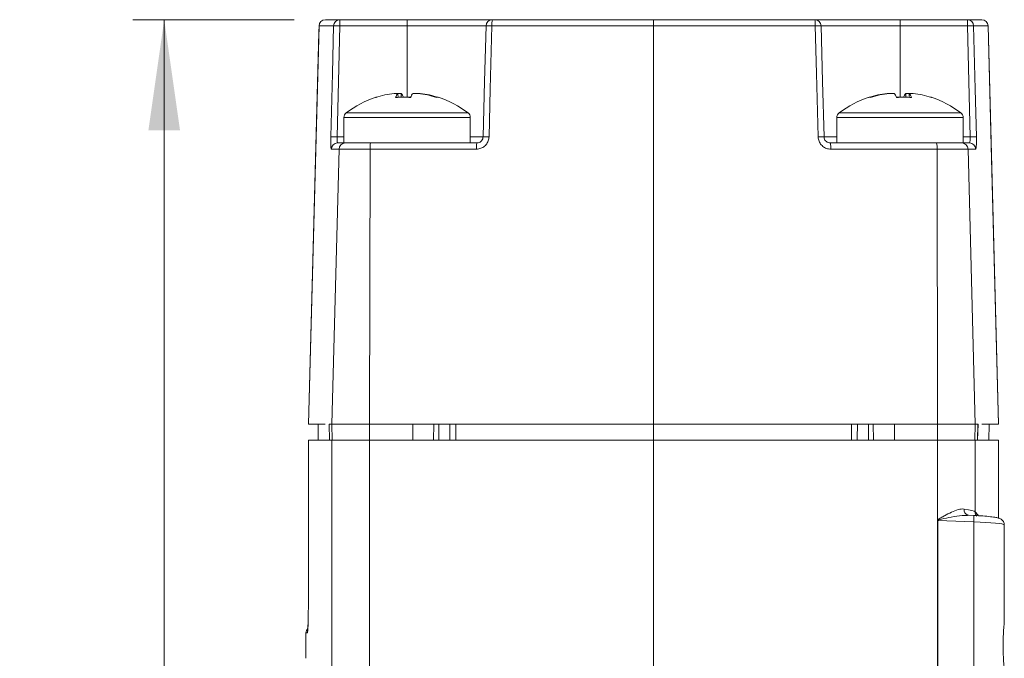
# Model space of a CAD drawing. Header units: millimetres. Extents: x -72 to 415, y 5 to 292.
# Tile 41 of 59: x 139 to 170, y 209 to 229. Entities that reach past the tile are written whole.
import ezdxf

# ---------------------------------------------------------------- set-up
doc = ezdxf.new("R2010")
doc.units = ezdxf.units.MM
doc.styles.add('SLDTEXTSTYLE0', font='TXT', dxfattribs={"width": 0.75})
doc.dimstyles.new('SLDDIMSTYLE0', dxfattribs={"dimtxt": 3.5, "dimasz": 3.5, "dimexe": 0, "dimexo": 0.0625, "dimgap": 0.875, "dimtad": 1, "dimdec": 1, "dimrnd": 1e-09, "dimzin": 12, "dimdsep": 46, "dimtxsty": 'SLDTEXTSTYLE0', "dimsah": 1, "dimcen": 0.09, "dimadec": 0, "dimazin": 3, "dimtfac": 1, "dimtofl": 0, "dimtmove": 0, "dimatfit": 3, "dimfxl": 1, "dimfrac": 2, "dimtolj": 1, "dimtzin": 12, "dimarcsym": 0})

# ---------------------------------------------------------------- blocks, each defined once
blk = doc.blocks.new('_D_6')
at = {"color": 7, "linetype": 'Continuous', "lineweight": 0}
for p, q in [((147.276, 229.022), (142.175, 229.022)), ((143.166, 229.022), (143.166, 179.685)), ((160.467, 179.685), (142.175, 179.685))]:
    blk.add_line(p, q, dxfattribs=at)
for points in [[(143.166, 229.022), (142.666, 225.522), (143.666, 225.522)], [(143.166, 179.685), (143.666, 183.185), (142.666, 183.185)]]:
    blk.add_solid(points, dxfattribs=at)
at = {"color": 7, "linetype": 'Continuous', "lineweight": 0, "insert": (138.654, 199.827), "char_height": 3.5, "attachment_point": 1, "rotation": 90, "style": 'SLDTEXTSTYLE0'}
blk.add_mtext('49,3', dxfattribs=at)

msp = doc.modelspace()

# ---------------------------------------------------------------- linework, layer by layer
at = {"color": 7, "linetype": 'Continuous', "lineweight": 15}
for p, q in [((148.067, 228.827), (147.733, 216.222)), ((148.524, 228.827), (148.067, 228.827)), ((148.266, 229.022), (148.723, 229.022)), ((148.723, 229.022), (148.723, 228.827)), ((148.723, 229.022), (150.853, 229.022)), ((150.853, 228.827), (148.723, 228.827)), ((150.853, 229.022), (150.853, 228.827)), ((150.853, 229.022), (153.55, 229.022)), ((153.35, 228.827), (150.853, 228.827)), ((158.653, 228.827), (153.538, 228.827)), ((153.55, 229.022), (158.653, 229.022)), ((158.653, 229.022), (163.756, 229.022)), ((158.653, 228.827), (158.653, 216.222)), ((163.768, 228.827), (158.653, 228.827)), ((163.756, 229.022), (166.453, 229.022)), ((166.453, 228.827), (163.956, 228.827)), ((166.453, 228.827), (166.453, 229.022)), ((166.453, 229.022), (168.583, 229.022)), ((168.583, 228.827), (166.453, 228.827)), ((168.583, 228.827), (168.583, 229.022)), ((168.583, 229.022), (169.04, 229.022)), ((169.24, 228.827), (168.782, 228.827)), ((169.573, 216.222), (169.24, 228.827)), ((169.24, 228.827), (169.24, 228.827)), ((150.441, 226.689), (150.564, 226.689)), ((150.666, 226.689), (150.56, 226.689)), ((150.566, 226.561), (150.564, 226.689)), ((150.666, 226.689), (150.665, 226.561)), ((151.04, 226.689), (151.202, 226.689)), ((151.265, 226.689), (151.202, 226.689)), ((166.105, 226.689), (166.041, 226.689)), ((166.105, 226.689), (166.266, 226.689)), ((166.747, 226.689), (166.64, 226.689)), ((166.641, 226.561), (166.64, 226.689)), ((166.742, 226.689), (166.74, 226.561)), ((166.742, 226.689), (166.865, 226.689)), ((148.853, 225.932), (148.853, 225.122)), ((152.853, 225.122), (152.853, 225.932)), ((164.453, 225.932), (164.453, 225.122)), ((168.453, 225.122), (168.453, 225.932)), ((148.655, 225.122), (148.9, 225.122)), ((148.9, 225.122), (149.698, 225.122)), ((149.698, 225.122), (149.929, 225.122)), ((149.915, 225.122), (150.588, 225.122)), ((150.588, 225.122), (151.506, 225.122)), ((151.506, 225.122), (153.058, 225.122)), ((164.248, 225.122), (165.8, 225.122)), ((165.8, 225.122), (167.39, 225.122)), ((167.377, 225.122), (167.608, 225.122)), ((167.608, 225.122), (168.406, 225.122)), ((168.406, 225.122), (168.651, 225.122)), ((148.701, 224.927), (148.456, 224.927)), ((148.701, 224.927), (148.473, 216.222)), ((149.682, 224.927), (148.701, 224.927)), ((149.682, 224.927), (149.664, 216.222)), ((153.046, 224.927), (149.682, 224.927)), ((167.624, 224.927), (164.261, 224.927)), ((167.624, 224.927), (167.643, 216.222)), ((168.606, 224.927), (167.624, 224.927)), ((168.606, 224.927), (168.833, 216.222)), ((168.851, 224.927), (168.606, 224.927)), ((148.261, 216.222), (147.733, 216.222)), ((148.036, 216.222), (148.041, 215.722)), ((148.473, 216.222), (148.385, 216.222)), ((148.385, 216.222), (148.398, 215.722)), ((148.486, 215.722), (148.473, 216.222)), ((149.664, 216.222), (148.473, 216.222)), ((151.031, 216.222), (149.664, 216.222)), ((149.665, 215.722), (149.664, 216.222)), ((158.653, 216.222), (151.031, 216.222)), ((151.032, 215.722), (151.031, 216.222)), ((151.69, 215.722), (151.703, 216.222)), ((151.853, 215.722), (151.853, 216.222)), ((158.653, 216.222), (166.275, 216.222)), ((158.653, 215.722), (158.653, 216.222)), ((165.453, 216.222), (165.453, 215.722)), ((165.603, 216.222), (165.616, 215.722)), ((166.274, 215.722), (166.275, 216.222)), ((166.275, 216.222), (167.643, 216.222)), ((167.641, 215.722), (167.643, 216.222)), ((167.643, 216.222), (168.833, 216.222)), ((168.82, 215.722), (168.833, 216.222)), ((168.833, 216.222), (168.921, 216.222)), ((168.903, 215.722), (168.915, 216.222)), ((168.921, 216.222), (168.908, 215.722)), ((169.045, 216.222), (169.573, 216.222)), ((169.266, 215.722), (169.27, 216.222)), ((147.733, 215.722), (147.733, 211.288)), ((147.733, 215.722), (147.733, 211.288)), ((148.473, 215.722), (147.733, 215.722)), ((147.733, 215.722), (147.733, 215.722)), ((148.473, 205.083), (148.473, 215.722)), ((149.664, 215.722), (148.473, 215.722)), ((149.664, 204.027), (149.664, 215.722)), ((158.653, 215.722), (149.664, 215.722)), ((158.653, 192.128), (158.653, 215.722)), ((158.653, 215.722), (167.643, 215.722)), ((167.643, 213.194), (167.643, 215.722)), ((167.643, 215.722), (168.833, 215.722)), ((168.833, 213.449), (168.833, 215.722)), ((168.833, 215.722), (169.573, 215.722)), ((169.573, 213.254), (169.573, 215.722)), ((169.573, 215.722), (169.573, 215.722)), ((167.638, 205.262), (167.638, 213.181)), ((167.638, 213.181), (167.647, 213.181)), ((168.788, 213.138), (167.647, 213.181)), ((167.647, 213.181), (167.647, 205.262)), ((168.624, 213.343), (168.583, 213.342)), ((168.789, 213.337), (168.584, 213.345)), ((168.788, 205.306), (168.788, 213.138)), ((169.753, 213.041), (169.753, 210.119)), ((147.733, 211.288), (147.733, 211.288)), ((147.653, 209.623), (147.653, 208.82))]:
    msp.add_line(p, q, dxfattribs=at)
at = {"color": 8, "linetype": 'Continuous', "lineweight": 15}
for p, q in [((148.067, 228.827), (148.067, 228.827)), ((150.853, 226.567), (150.853, 228.827)), ((166.453, 226.567), (166.453, 228.827)), ((148.853, 225.932), (150.588, 225.932)), ((148.925, 226.075), (150.597, 226.075)), ((150.588, 225.932), (152.853, 225.932)), ((150.597, 226.075), (152.782, 226.075)), ((164.453, 225.932), (168.453, 225.932)), ((164.525, 226.075), (168.382, 226.075)), ((148.637, 225.316), (148.853, 225.316)), ((152.853, 225.316), (153.258, 225.316)), ((164.048, 225.316), (164.453, 225.316)), ((168.453, 225.316), (168.669, 225.316)), ((164.912, 215.722), (164.916, 216.222)), ((169.266, 215.722), (169.27, 216.222)), ((169.573, 213.254), (169.573, 215.722)), ((147.717, 209.901), (147.709, 209.736)), ((147.705, 209.681), (147.697, 209.623))]:
    msp.add_line(p, q, dxfattribs=at)
at = {"color": 7, "linetype": 'Continuous', "lineweight": 15, "flags": 128}
for points in [[(148.067, 228.827), (148.061, 228.622), (148.019, 227.022), (147.849, 220.625), (147.733, 216.222)], [(148.438, 225.316), (148.448, 225.716), (148.487, 227.315), (148.524, 228.827)], [(148.723, 228.827), (148.68, 227.067), (148.637, 225.316)], [(153.258, 225.316), (153.304, 227.067), (153.35, 228.827)], [(153.538, 228.827), (153.527, 228.427), (153.485, 226.828), (153.446, 225.316)], [(163.86, 225.316), (163.85, 225.716), (163.808, 227.315), (163.768, 228.827)], [(163.956, 228.827), (164.002, 227.067), (164.048, 225.316)], [(168.669, 225.316), (168.626, 227.067), (168.583, 228.827)], [(168.782, 228.827), (168.792, 228.427), (168.831, 226.828), (168.868, 225.316)], [(169.573, 216.222), (169.563, 216.621), (169.52, 218.221), (169.351, 224.618), (169.24, 228.827)], [(152.207, 215.722), (152.207, 215.773), (152.203, 216.222)], [(165.103, 216.222), (165.099, 215.773), (165.099, 215.722)]]:
    msp.add_lwpolyline(points, dxfattribs=at)
at = {"color": 8, "linetype": 'Continuous', "lineweight": 15, "flags": 128}
for points in [[(148.036, 216.222), (148.04, 215.822), (148.041, 215.722)], [(152.39, 216.222), (152.393, 215.822), (152.394, 215.722)]]:
    msp.add_lwpolyline(points, dxfattribs=at)
at = {"color": 7, "linetype": 'Continuous', "lineweight": 15}
for centre, radius, start, end in [((148.266, 228.822), 0.2, 90, 178.4832), ((148.267, 228.822), 0.2, 90.01, 178.5105), ((148.723, 228.822), 0.2, 90.0644, 178.5694), ((148.623, 226.604), 2.225, 87.4305, 92.5695), ((153.55, 228.822), 0.2, 90, 178.5), ((153.444, 226.961), 1.868, 87.1199, 92.8801), ((154.336, 228.874), 0.799, 169.3969, 183.4174), ((162.97, 228.874), 0.799, 356.5826, 10.6031), ((163.756, 228.822), 0.2, 1.5, 90), ((163.862, 226.961), 1.868, 87.1199, 92.8801), ((168.583, 228.822), 0.2, 1.4306, 89.9356), ((168.683, 226.604), 2.225, 87.4305, 92.5695), ((169.04, 228.822), 0.2, 1.5168, 90), ((169.04, 228.822), 0.2, 1.4895, 89.99), ((150.853, 223.522), 3.2, 107.8659, 127.0599), ((150.822, 223.574), 3.139, 96.9681, 107.8502), ((149.886, 226.522), 0.0475, 91.1804, 124.0271), ((150.835, 226.438), 0.369, 137.0157, 160.4001), ((150.724, 223.099), 3.471, 86.0698, 93.9302), ((150.396, 226.438), 0.369, 19.5999, 42.9843), ((150.982, 223.086), 3.483, 90.2721, 92.1263), ((151.31, 226.438), 0.369, 137.0153, 160.3999), ((150.821, 223.574), 3.139, 72.1498, 83.0319), ((150.884, 223.574), 3.139, 72.1498, 83.0318), ((151.817, 226.492), 0.0775, 76.6383, 116.0326), ((150.853, 223.522), 3.2, 52.9401, 72.1341), ((166.453, 223.522), 3.2, 107.8659, 127.0599), ((166.422, 223.574), 3.139, 96.9682, 107.8502), ((165.49, 226.497), 0.0727, 62.5976, 104.7315), ((166.485, 223.574), 3.139, 96.9681, 107.8502), ((165.996, 226.438), 0.369, 19.6001, 42.9847), ((166.324, 223.086), 3.483, 87.8737, 89.7279), ((166.582, 223.099), 3.471, 86.0698, 93.9302), ((166.91, 226.438), 0.369, 137.0157, 160.4001), ((166.472, 226.438), 0.369, 19.5999, 42.9843), ((166.484, 223.574), 3.139, 72.1498, 83.0319), ((167.42, 226.522), 0.0475, 55.9729, 88.8196), ((166.453, 223.522), 3.2, 52.9401, 72.1341), ((149.033, 225.932), 0.18, 127.0599, 180), ((152.673, 225.932), 0.18, 0, 52.9401), ((164.633, 225.932), 0.18, 127.0599, 180), ((168.273, 225.932), 0.18, 0, 52.9401), ((148.538, 223.091), 2.227, 87.4336, 92.5664), ((153.352, 223.451), 1.867, 87.1207, 92.8793), ((163.954, 223.451), 1.867, 87.1207, 92.8793), ((168.769, 223.091), 2.227, 87.4336, 92.5664), ((148.655, 224.922), 0.2, 90.0686, 178.5737), ((148.9, 224.922), 0.2, 90.0981, 178.6048), ((150.291, 224.974), 0.611, 166.0445, 184.4632), ((153.813, 224.974), 0.769, 168.9708, 183.5517), ((163.493, 224.974), 0.769, 356.4483, 11.0292), ((167.015, 224.974), 0.611, 355.5368, 13.9555), ((168.406, 224.922), 0.2, 1.3952, 89.9019), ((168.651, 224.922), 0.2, 1.4263, 89.9314), ((170.199, 216.701), 4.34, 233.9113, 234.0575), ((147.853, 209.623), 0.2, 136, 180)]:
    msp.add_arc(centre, radius, start, end, dxfattribs=at)
at = {"color": 8, "linetype": 'Continuous', "lineweight": 15}
for centre, radius, start, end in [((168.655, 213.509), 0.173, 168.8388, 251.3099), ((167.438, 213.242), 1.354, 355.5853, 4.0495), ((169.03, 213.448), 0.198, 179.5176, 223.0329), ((147.897, 209.623), 0.2, 161.1455, 180.0009)]:
    msp.add_arc(centre, radius, start, end, dxfattribs=at)
at = {"color": 7, "linetype": 'Continuous', "lineweight": 15}
for centre, major_axis, ratio, start_param, end_param in [((167.537, 213.491), (1.3, -0.053), 0.100782, 0.088235, 0.758036), ((168.753, 213.069), (1, -0.028), 0.069936, 0.001971, 1.537861)]:
    msp.add_ellipse(centre, major_axis=major_axis, ratio=ratio, start_param=start_param, end_param=end_param, dxfattribs=at)
at = {"color": 8, "linetype": 'Continuous', "lineweight": 15}
msp.add_ellipse((-62.347, 219.853), major_axis=(231.999, -8.202), ratio=0.087456, start_param=0.081489, end_param=0.087209, dxfattribs=at)
at = {"color": 7, "linetype": 'Continuous', "lineweight": 15}
for points, knots in [([(158.653, 229.022), (158.653, 229.022), (158.653, 229.021), (158.653, 229.017), (158.653, 228.997), (158.653, 228.953), (158.653, 228.894), (158.653, 228.849), (158.653, 228.827)], [0, 0, 0, 0, 0.034763, 0.127189, 0.345522, 0.563724, 0.781858, 1, 1, 1, 1]), ([(148.438, 225.316), (148.437, 225.29), (148.436, 225.22), (148.436, 225.111), (148.44, 225.009), (148.446, 224.94), (148.452, 224.931), (148.456, 224.927)], [0, 0, 0, 0, 0.126355, 0.344079, 0.56238, 0.781179, 1, 1, 1, 1]), ([(148.637, 225.316), (148.637, 225.303), (148.635, 225.268), (148.636, 225.213), (148.639, 225.163), (148.646, 225.128), (148.652, 225.124), (148.655, 225.122)], [0, 0, 0, 0, 0.126162, 0.343432, 0.561445, 0.780427, 1, 1, 1, 1]), ([(153.046, 224.927), (153.072, 224.928), (153.143, 224.933), (153.254, 224.976), (153.357, 225.064), (153.429, 225.182), (153.44, 225.272), (153.446, 225.316)], [0, 0, 0, 0, 0.12888, 0.346936, 0.56467, 0.782361, 1, 1, 1, 1]), ([(153.258, 225.316), (153.255, 225.294), (153.25, 225.249), (153.214, 225.19), (153.162, 225.146), (153.107, 225.124), (153.071, 225.122), (153.058, 225.122)], [0, 0, 0, 0, 0.217395, 0.434755, 0.652365, 0.870723, 1, 1, 1, 1]), ([(163.86, 225.316), (163.863, 225.29), (163.869, 225.22), (163.915, 225.111), (164.006, 225.009), (164.126, 224.94), (164.216, 224.931), (164.261, 224.927)], [0, 0, 0, 0, 0.126555, 0.344326, 0.562578, 0.781273, 1, 1, 1, 1]), ([(164.248, 225.122), (164.225, 225.124), (164.181, 225.128), (164.121, 225.163), (164.075, 225.213), (164.052, 225.268), (164.049, 225.303), (164.048, 225.316)], [0, 0, 0, 0, 0.219308, 0.438112, 0.656117, 0.873559, 1, 1, 1, 1]), ([(168.651, 225.122), (168.653, 225.122), (168.658, 225.124), (168.664, 225.146), (168.669, 225.19), (168.671, 225.249), (168.67, 225.294), (168.669, 225.316)], [0, 0, 0, 0, 0.129796, 0.348236, 0.565737, 0.782869, 1, 1, 1, 1]), ([(168.851, 224.927), (168.852, 224.928), (168.857, 224.933), (168.864, 224.977), (168.869, 225.064), (168.871, 225.182), (168.869, 225.272), (168.868, 225.316)], [0, 0, 0, 0, 0.129287, 0.347307, 0.564925, 0.782484, 1, 1, 1, 1]), ([(151.684, 215.722), (151.684, 215.722), (151.683, 215.722), (151.597, 215.722), (151.449, 215.722), (151.256, 215.722), (151.106, 215.722), (151.032, 215.722)], [0, 0, 0, 0, 0.145054, 0.366001, 0.555698, 0.782944, 1, 1, 1, 1]), ([(165.622, 215.722), (165.623, 215.722), (165.623, 215.722), (165.709, 215.722), (165.857, 215.722), (166.05, 215.722), (166.201, 215.722), (166.274, 215.722)], [0, 0, 0, 0, 0.145054, 0.366001, 0.555698, 0.782944, 1, 1, 1, 1]), ([(167.643, 213.194), (167.654, 213.213), (167.674, 213.223), (167.711, 213.247), (167.729, 213.258), (167.784, 213.29), (167.821, 213.311), (167.932, 213.371), (168.007, 213.408), (168.152, 213.474), (168.222, 213.503), (168.36, 213.541), (168.425, 213.551), (168.485, 213.542)], [0, 0, 0, 0, 0.0625, 0.0625, 0.125, 0.125, 0.25, 0.25, 0.5, 0.5, 0.75, 0.75, 1, 1, 1, 1]), ([(167.638, 213.181), (167.638, 213.183), (167.638, 213.186), (167.639, 213.188), (167.64, 213.19), (167.641, 213.192), (167.643, 213.194)], [0, 0, 0, 0, 0.00000679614, 0.00000679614, 0.00000679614, 0.0000138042, 0.0000138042, 0.0000138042, 0.0000138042]), ([(167.651, 213.187), (167.65, 213.187), (167.649, 213.186), (167.648, 213.184), (167.648, 213.184), (167.648, 213.183), (167.647, 213.183), (167.647, 213.182), (167.647, 213.182), (167.647, 213.181)], [0, 0, 0, 0, 0.000004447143, 0.000004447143, 0.000004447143, 0.000006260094, 0.000006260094, 0.000006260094, 0.000007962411, 0.000007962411, 0.000007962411, 0.000007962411]), ([(169.753, 213.041), (169.75, 213.067), (169.744, 213.116), (169.708, 213.173), (169.668, 213.211), (169.626, 213.236), (169.57, 213.257), (169.484, 213.278), (169.32, 213.301), (169.087, 213.322), (168.897, 213.333), (168.8, 213.337), (168.789, 213.337)], [0, 0, 0, 0, 0.059592, 0.108517, 0.153567, 0.200274, 0.263784, 0.402768, 0.593298, 0.79374, 0.975362, 1, 1, 1, 1]), ([(147.733, 211.288), (147.733, 211.096), (147.732, 210.751), (147.727, 210.29), (147.721, 209.995), (147.717, 209.913), (147.717, 209.901)], [0, 0, 0, 0, 0.357091, 0.641255, 0.946406, 1, 1, 1, 1]), ([(169.753, 210.119), (169.753, 209.992), (169.74, 209.846), (169.722, 209.539), (169.715, 209.382), (169.715, 209.062), (169.722, 208.904), (169.74, 208.599), (169.753, 208.451), (169.753, 208.324)], [0, 0, 0, 0, 0.25, 0.25, 0.5, 0.5, 0.75, 0.75, 1, 1, 1, 1]), ([(147.717, 209.901), (147.715, 209.851), (147.711, 209.741), (147.707, 209.702), (147.705, 209.681)], [0, 0, 0, 0, 0.4606476, 1, 1, 1, 1])]:
    msp.add_open_spline(points, degree=3, knots=knots, dxfattribs=at)
at = {"color": 8, "linetype": 'Continuous', "lineweight": 15}
msp.add_open_spline([(168.583, 213.342), (168.528, 213.342), (168.365, 213.343), (168.088, 213.291), (167.84, 213.24), (167.703, 213.206), (167.666, 213.195), (167.656, 213.19), (167.651, 213.187)], degree=3, knots=[0, 0, 0, 0, 0.185903, 0.552546, 0.880005, 0.96699, 0.984356, 1, 1, 1, 1], dxfattribs=at)
at = {"color": 7, "linetype": 'Continuous', "lineweight": 15}
msp.add_open_spline([(147.697, 209.623), (147.668, 209.623), (147.653, 209.623), (147.653, 209.623)], degree=3, dxfattribs=at)

# ---------------------------------------------------------------- dimensions: what is measured, and where the dimension line sits
at = {"color": 7, "linetype": 'Continuous', "lineweight": 0}
dim = msp.add_linear_dim(base=(143.166, 179.685), p1=(148.266, 229.022), p2=(161.458, 179.685), angle=90, dimstyle='SLDDIMSTYLE0', dxfattribs=at)
dim.commit()
dim.dimension.update_dxf_attribs({"geometry": '_D_6', "text_midpoint": (143.166, 204.353), "dimtype": 160})

doc.saveas('drawing.dxf')
